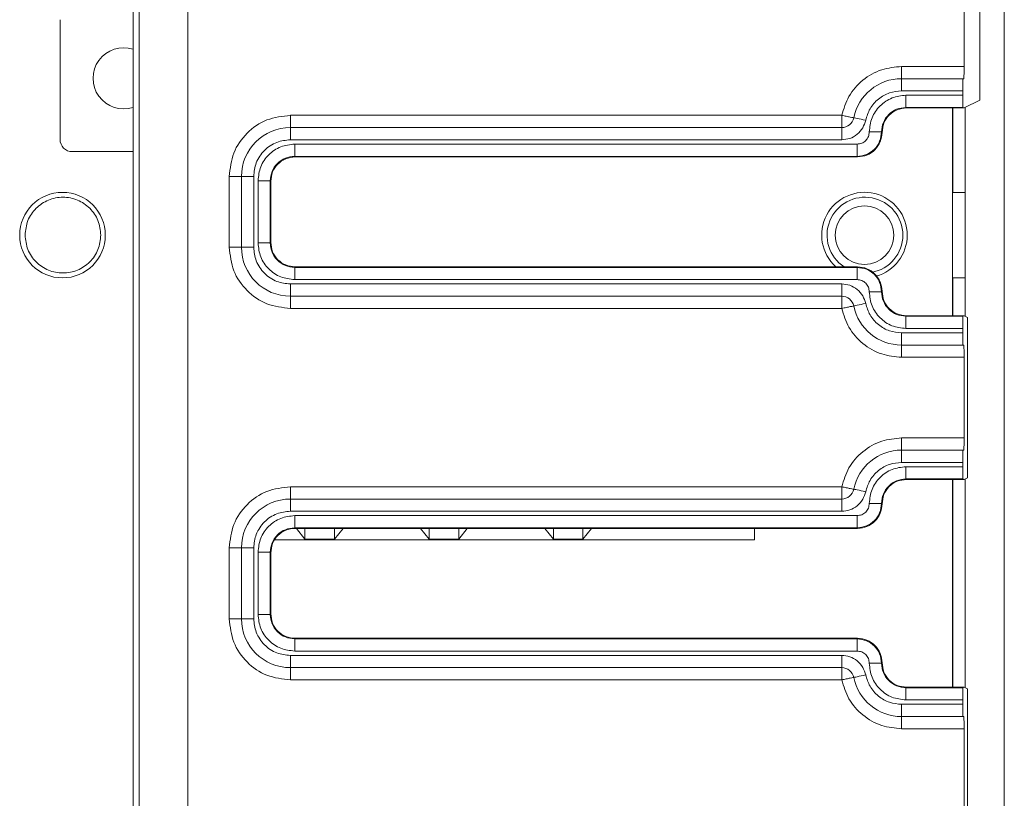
# Paper-space layout 'Blatt2' of a CAD drawing. Header units: millimetres. Extents: x 257 to 862, y 404 to 535.
# Tile 32 of 36: x 822 to 862, y 441 to 473. Entities that reach past the tile are written whole.
import ezdxf

# ---------------------------------------------------------------- set-up
doc = ezdxf.new("R2010")
doc.units = ezdxf.units.MM

psp = doc.layouts.new('Blatt2')

# ---------------------------------------------------------------- linework, layer by layer
at = {"color": 7, "linetype": 'Continuous', "lineweight": 15}
for p, q in [((862.252, 515.74), (862.252, 412.74)), ((826.863, 425.853), (826.863, 502.63)), ((828.863, 501.63), (828.863, 426.852)), ((861.252, 469.764), (861.252, 492.918)), ((860.606, 471.141), (860.606, 491.541)), ((826.618, 476.02), (826.618, 425.997)), ((823.633, 473.055), (823.633, 468.155)), ((858.052, 470.641), (858.052, 471.141)), ((858.052, 471.141), (860.606, 471.141)), ((858.052, 470.641), (860.562, 470.641)), ((858.052, 470.641), (858.052, 470.141)), ((860.562, 470.641), (860.597, 470.641)), ((858.052, 470.141), (860.554, 470.141)), ((858.23, 469.963), (858.23, 469.463)), ((858.23, 469.963), (860.554, 469.963)), ((860.554, 469.963), (860.554, 470.141)), ((860.606, 469.441), (861.252, 469.764)), ((833.052, 468.641), (833.052, 469.141)), ((833.052, 469.141), (855.602, 469.141)), ((858.23, 469.463), (860.562, 469.463)), ((858.252, 469.441), (858.23, 469.463)), ((858.252, 469.441), (860.606, 469.441)), ((860.133, 460.941), (860.133, 469.441)), ((860.606, 469.441), (860.562, 469.463)), ((860.652, 460.918), (860.652, 469.464)), ((855.602, 468.641), (833.052, 468.641)), ((833.052, 468.141), (833.052, 468.641)), ((855.602, 468.141), (855.602, 468.641)), ((857.252, 468.441), (857.23, 468.463)), ((855.602, 468.141), (833.052, 468.141)), ((833.23, 467.963), (833.23, 467.463)), ((833.23, 467.963), (856.23, 467.963)), ((856.23, 467.963), (856.23, 467.463)), ((826.618, 467.655), (824.133, 467.655)), ((833.23, 467.463), (856.23, 467.463)), ((833.23, 467.463), (833.252, 467.441)), ((833.252, 467.441), (856.252, 467.441)), ((856.23, 467.463), (856.252, 467.441)), ((830.552, 463.741), (830.552, 466.641)), ((831.052, 466.641), (830.552, 466.641)), ((831.052, 466.641), (831.052, 463.741)), ((831.552, 466.641), (831.052, 466.641)), ((831.552, 466.641), (831.552, 463.741)), ((831.73, 463.919), (831.73, 466.463)), ((832.23, 463.919), (832.23, 466.463)), ((832.23, 466.463), (832.252, 466.441)), ((832.252, 463.941), (832.252, 466.441)), ((860.652, 465.983), (860.152, 465.983)), ((831.73, 463.919), (832.23, 463.919)), ((832.23, 463.919), (832.252, 463.941)), ((831.052, 463.741), (830.552, 463.741)), ((831.552, 463.741), (831.052, 463.741)), ((833.23, 462.919), (833.252, 462.941)), ((833.23, 462.419), (833.23, 462.919)), ((856.23, 462.919), (833.23, 462.919)), ((856.252, 462.941), (833.252, 462.941)), ((856.252, 462.941), (856.23, 462.919)), ((856.23, 462.419), (856.23, 462.919)), ((856.23, 462.419), (833.23, 462.419)), ((860.152, 462.496), (860.652, 462.496)), ((833.052, 462.241), (855.602, 462.241)), ((833.052, 462.241), (833.052, 461.741)), ((855.602, 462.241), (855.602, 461.741)), ((857.23, 461.919), (857.252, 461.941)), ((833.052, 461.741), (855.602, 461.741)), ((833.052, 461.741), (833.052, 461.241)), ((855.602, 461.241), (833.052, 461.241)), ((858.23, 460.919), (858.252, 460.941)), ((858.23, 460.919), (858.23, 460.419)), ((860.562, 460.919), (858.23, 460.919)), ((860.606, 460.941), (858.252, 460.941)), ((860.562, 460.919), (860.606, 460.941)), ((860.606, 460.941), (860.746, 460.871)), ((860.746, 460.871), (860.746, 454.311)), ((860.554, 460.419), (858.23, 460.419)), ((860.554, 460.241), (860.554, 460.419)), ((858.052, 460.241), (860.554, 460.241)), ((858.052, 460.241), (858.052, 459.741)), ((858.052, 459.741), (860.562, 459.741)), ((858.052, 459.741), (858.052, 459.241)), ((860.597, 459.741), (860.562, 459.741)), ((860.606, 459.241), (858.052, 459.241)), ((860.606, 455.941), (860.606, 459.241)), ((858.052, 455.441), (858.052, 455.941)), ((858.052, 455.941), (860.606, 455.941)), ((858.052, 455.441), (860.562, 455.441)), ((858.052, 455.441), (858.052, 454.941)), ((860.562, 455.441), (860.597, 455.441)), ((860.554, 454.941), (858.052, 454.941)), ((858.23, 454.763), (858.23, 454.263)), ((858.23, 454.763), (860.554, 454.763)), ((860.554, 454.763), (860.554, 454.941)), ((858.23, 454.263), (860.562, 454.263)), ((858.23, 454.263), (858.252, 454.241)), ((858.252, 454.241), (860.606, 454.241)), ((860.133, 445.741), (860.133, 454.241)), ((860.606, 454.241), (860.562, 454.263)), ((860.606, 454.241), (860.746, 454.311)), ((860.652, 445.718), (860.652, 454.264)), ((833.052, 453.441), (833.052, 453.941)), ((833.052, 453.941), (855.602, 453.941)), ((833.052, 453.441), (855.602, 453.441)), ((833.052, 452.941), (833.052, 453.441)), ((855.602, 452.941), (855.602, 453.441)), ((857.252, 453.241), (857.23, 453.263)), ((855.602, 452.941), (833.052, 452.941)), ((833.23, 452.763), (833.23, 452.263)), ((833.23, 452.763), (856.23, 452.763)), ((856.23, 452.763), (856.23, 452.263)), ((833.23, 452.263), (856.23, 452.263)), ((833.23, 452.263), (833.252, 452.241)), ((833.252, 452.241), (856.252, 452.241)), ((833.648, 451.796), (833.3, 452.241)), ((833.648, 452.241), (833.648, 451.796)), ((835.206, 452.241), (834.858, 451.796)), ((834.858, 452.241), (834.858, 451.796)), ((838.728, 451.796), (838.38, 452.241)), ((838.728, 452.241), (838.728, 451.796)), ((840.286, 452.241), (839.938, 451.796)), ((839.938, 452.241), (839.938, 451.796)), ((843.808, 451.796), (843.46, 452.241)), ((843.808, 452.241), (843.808, 451.796)), ((845.366, 452.241), (845.018, 451.796)), ((845.018, 451.796), (845.018, 452.241)), ((852.033, 452.241), (852.033, 451.77)), ((856.23, 452.263), (856.252, 452.241)), ((830.552, 448.541), (830.552, 451.441)), ((831.052, 451.441), (830.552, 451.441)), ((831.052, 448.541), (831.052, 451.441)), ((831.552, 451.441), (831.052, 451.441)), ((831.552, 451.441), (831.552, 448.541)), ((852.033, 451.77), (832.425, 451.77)), ((834.858, 451.796), (833.648, 451.796)), ((839.938, 451.796), (838.728, 451.796)), ((845.018, 451.796), (843.808, 451.796)), ((831.73, 448.719), (831.73, 451.263)), ((832.23, 448.719), (832.23, 451.263)), ((832.23, 451.263), (832.252, 451.241)), ((832.252, 448.741), (832.252, 451.241)), ((831.73, 448.719), (832.23, 448.719)), ((832.23, 448.719), (832.252, 448.741)), ((831.052, 448.541), (830.552, 448.541)), ((831.552, 448.541), (831.052, 448.541)), ((833.23, 447.719), (833.252, 447.741)), ((833.23, 447.219), (833.23, 447.719)), ((856.23, 447.719), (833.23, 447.719)), ((856.252, 447.741), (833.252, 447.741)), ((856.252, 447.741), (856.23, 447.719)), ((856.23, 447.219), (856.23, 447.719)), ((833.052, 447.041), (855.602, 447.041)), ((833.052, 447.041), (833.052, 446.541)), ((856.23, 447.219), (833.23, 447.219)), ((855.602, 447.041), (855.602, 446.541)), ((857.23, 446.719), (857.252, 446.741)), ((855.602, 446.541), (833.052, 446.541)), ((833.052, 446.541), (833.052, 446.041)), ((855.602, 446.041), (833.052, 446.041)), ((858.23, 445.719), (858.252, 445.741)), ((858.23, 445.719), (858.23, 445.219)), ((860.562, 445.719), (858.23, 445.719)), ((860.606, 445.741), (858.252, 445.741)), ((860.562, 445.719), (860.606, 445.741)), ((860.606, 445.741), (860.746, 445.671)), ((860.746, 445.671), (860.746, 438.911)), ((860.554, 445.041), (858.052, 445.041)), ((858.052, 445.041), (858.052, 444.541)), ((858.23, 445.219), (860.554, 445.219)), ((860.554, 445.041), (860.554, 445.219)), ((858.052, 444.541), (860.562, 444.541)), ((858.052, 444.541), (858.052, 444.041)), ((860.597, 444.541), (860.562, 444.541)), ((860.606, 444.041), (858.052, 444.041)), ((860.606, 440.541), (860.606, 444.041))]:
    psp.add_line(p, q, dxfattribs=at)
at = {"color": 8, "linetype": 'Continuous', "lineweight": 15}
for p, q in [((860.152, 469.441), (860.152, 465.983)), ((860.152, 462.496), (860.152, 460.941)), ((860.152, 454.241), (860.152, 445.741))]:
    psp.add_line(p, q, dxfattribs=at)
at = {"color": 7, "linetype": 'Continuous', "lineweight": 15, "flags": 128}
for points in [[(856.092, 469.041), (856.102, 469.039), (856.129, 469.034), (856.175, 469.024), (856.236, 469.012), (856.31, 468.997), (856.395, 468.979), (856.486, 468.961), (856.582, 468.941)], [(856.582, 461.441), (856.486, 461.422), (856.395, 461.403), (856.31, 461.386), (856.236, 461.37), (856.175, 461.358), (856.129, 461.349), (856.102, 461.343), (856.092, 461.341)], [(856.582, 453.741), (856.486, 453.761), (856.395, 453.779), (856.31, 453.797), (856.236, 453.812), (856.175, 453.824), (856.129, 453.834), (856.102, 453.839), (856.092, 453.841)], [(856.582, 446.241), (856.486, 446.222), (856.395, 446.203), (856.31, 446.186), (856.236, 446.17), (856.175, 446.158), (856.129, 446.149), (856.102, 446.143), (856.092, 446.141)]]:
    psp.add_lwpolyline(points, dxfattribs=at)
at = {"color": 7, "linetype": 'Continuous', "lineweight": 15}
for centre, radius in [((823.733, 464.24), 1.75), ((856.533, 464.24), 1.2)]:
    psp.add_circle(centre, radius, dxfattribs=at)
for centre, radius, start, end in [((826.233, 470.655), 1.25, 72.0417, 287.9583), ((858.052, 468.641), 2, 90, 168.463), ((855.602, 469.141), 0.5, 270, 348.463), ((833.052, 466.641), 2, 90, 180), ((824.133, 468.155), 0.5, 180, 270), ((856.533, 464.24), 1.75, 0, 227.8981), ((856.552, 464.24), 1.55, 0, 236.897), ((856.552, 464.24), 1.55, 280.0127, 0), ((856.533, 464.24), 1.75, 285.801, 0), ((833.052, 463.741), 2, 180, 270), ((855.602, 461.241), 0.5, 11.537, 90), ((858.052, 461.741), 2, 191.537, 270), ((858.052, 453.441), 2, 90, 168.463), ((855.602, 453.941), 0.5, 270, 348.463), ((833.052, 451.441), 2, 90, 180), ((833.052, 448.541), 2, 180, 270), ((855.602, 446.041), 0.5, 11.537, 90), ((858.052, 446.541), 2, 191.537, 270)]:
    psp.add_arc(centre, radius, start, end, dxfattribs=at)
for points, knots in [([(855.602, 469.141), (855.684, 469.407), (855.852, 469.955), (856.441, 470.614), (857.204, 471.059), (857.775, 471.114), (858.052, 471.141)], [0, 0, 0, 0, 0.242528, 0.49999, 0.757469, 1, 1, 1, 1]), ([(860.597, 470.641), (860.598, 470.644), (860.599, 470.65), (860.601, 470.692), (860.602, 470.751), (860.604, 470.844), (860.605, 470.976), (860.606, 471.089), (860.606, 471.141)], [0, 0, 0, 0, 0.15502, 0.301537, 0.439531, 0.569011, 0.801395, 1, 1, 1, 1]), ([(860.554, 470.141), (860.554, 470.193), (860.554, 470.306), (860.555, 470.438), (860.557, 470.531), (860.558, 470.591), (860.56, 470.633), (860.562, 470.638), (860.562, 470.641)], [0, 0, 0, 0, 0.198605, 0.430988, 0.560461, 0.698464, 0.84498, 1, 1, 1, 1]), ([(858.052, 470.141), (857.886, 470.125), (857.543, 470.092), (857.085, 469.825), (856.732, 469.43), (856.631, 469.101), (856.582, 468.941)], [0, 0, 0, 0, 0.242525, 0.500013, 0.757466, 1, 1, 1, 1]), ([(856.73, 468.463), (856.752, 468.659), (856.797, 469.052), (857.145, 469.549), (857.642, 469.896), (858.035, 469.941), (858.23, 469.963)], [0, 0, 0, 0, 0.2490317, 0.5004534, 0.7517438, 1, 1, 1, 1]), ([(860.562, 469.463), (860.561, 469.466), (860.56, 469.472), (860.558, 469.515), (860.557, 469.574), (860.555, 469.667), (860.554, 469.799), (860.554, 469.911), (860.554, 469.963)], [0, 0, 0, 0, 0.154594, 0.300793, 0.438603, 0.568014, 0.800652, 1, 1, 1, 1]), ([(830.552, 466.641), (830.589, 466.969), (830.664, 467.624), (831.243, 468.45), (832.069, 469.028), (832.724, 469.104), (833.052, 469.141)], [0, 0, 0, 0, 0.250001, 0.500001, 0.749998, 1, 1, 1, 1]), ([(856.092, 469.041), (856.085, 469.043), (856.07, 469.046), (855.957, 469.069), (855.795, 469.102), (855.666, 469.128), (855.602, 469.141)], [0, 0, 0, 0, 0.250005, 0.499984, 0.750018, 1, 1, 1, 1]), ([(855.602, 469.141), (855.602, 469.076), (855.602, 468.945), (855.602, 468.779), (855.602, 468.664), (855.602, 468.649), (855.602, 468.641)], [0, 0, 0, 0, 0.25, 0.5, 0.750004, 1, 1, 1, 1]), ([(857.23, 468.463), (857.245, 468.594), (857.275, 468.856), (857.506, 469.187), (857.837, 469.418), (858.099, 469.448), (858.23, 469.463)], [0, 0, 0, 0, 0.249988, 0.499969, 0.749976, 1, 1, 1, 1]), ([(857.252, 468.441), (857.267, 468.572), (857.297, 468.834), (857.528, 469.165), (857.859, 469.396), (858.121, 469.426), (858.252, 469.441)], [0, 0, 0, 0, 0.250002, 0.500011, 0.749995, 1, 1, 1, 1]), ([(856.582, 468.941), (856.549, 468.835), (856.482, 468.615), (856.247, 468.352), (855.941, 468.174), (855.713, 468.152), (855.602, 468.141)], [0, 0, 0, 0, 0.242519, 0.499994, 0.757459, 1, 1, 1, 1]), ([(856.23, 467.963), (856.295, 467.97), (856.425, 467.985), (856.591, 468.1), (856.707, 468.266), (856.722, 468.398), (856.73, 468.463)], [0, 0, 0, 0, 0.247399, 0.4987, 0.750446, 1, 1, 1, 1]), ([(857.23, 468.463), (857.215, 468.332), (857.185, 468.07), (856.954, 467.74), (856.623, 467.508), (856.361, 467.478), (856.23, 467.463)], [0, 0, 0, 0, 0.249905, 0.499872, 0.749918, 1, 1, 1, 1]), ([(857.252, 468.441), (857.237, 468.31), (857.207, 468.048), (856.975, 467.718), (856.645, 467.486), (856.383, 467.456), (856.252, 467.441)], [0, 0, 0, 0, 0.249995, 0.499996, 0.750003, 1, 1, 1, 1]), ([(856.73, 468.463), (856.792, 468.463), (856.889, 468.463), (857.005, 468.463), (857.084, 468.463), (857.149, 468.463), (857.212, 468.463), (857.223, 468.463), (857.23, 468.463)], [0, 0, 0, 0, 0.23959, 0.368408, 0.500017, 0.631555, 0.760412, 1, 1, 1, 1]), ([(833.052, 468.141), (832.863, 468.121), (832.572, 468.09), (832.222, 467.903), (831.984, 467.709), (831.79, 467.471), (831.603, 467.121), (831.572, 466.83), (831.552, 466.641)], [0, 0, 0, 0, 0.239433, 0.369595, 0.499999, 0.63016, 0.760556, 1, 1, 1, 1]), ([(831.73, 466.463), (831.752, 466.659), (831.797, 467.052), (832.145, 467.55), (832.642, 467.896), (833.035, 467.941), (833.23, 467.963)], [0, 0, 0, 0, 0.249039, 0.500464, 0.75176, 1, 1, 1, 1]), ([(832.23, 466.463), (832.245, 466.594), (832.275, 466.856), (832.506, 467.187), (832.837, 467.418), (833.099, 467.448), (833.23, 467.463)], [0, 0, 0, 0, 0.24998, 0.499986, 0.749967, 1, 1, 1, 1]), ([(832.252, 466.441), (832.267, 466.572), (832.297, 466.834), (832.528, 467.165), (832.859, 467.396), (833.121, 467.426), (833.252, 467.441)], [0, 0, 0, 0, 0.250006, 0.500011, 0.749993, 1, 1, 1, 1]), ([(831.73, 466.463), (831.795, 466.463), (831.925, 466.463), (832.09, 466.463), (832.206, 466.463), (832.222, 466.463), (832.23, 466.463)], [0, 0, 0, 0, 0.250048, 0.500008, 0.75, 1, 1, 1, 1]), ([(822.202, 464.24), (822.225, 464.442), (822.272, 464.848), (822.63, 465.364), (823.142, 465.709), (823.752, 465.83), (824.361, 465.709), (824.873, 465.364), (825.232, 464.848), (825.278, 464.442), (825.302, 464.24)], [0, 0, 0, 0, 0.1250013, 0.2500007, 0.3750058, 0.4999991, 0.6250044, 0.7499993, 0.8749987, 1, 1, 1, 1]), ([(825.302, 464.24), (825.278, 464.037), (825.232, 463.631), (824.873, 463.115), (824.361, 462.77), (823.752, 462.649), (823.142, 462.77), (822.63, 463.115), (822.272, 463.631), (822.225, 464.037), (822.202, 464.24)], [0, 0, 0, 0, 0.125001, 0.250001, 0.374995, 0.500001, 0.624994, 0.749999, 0.874999, 1, 1, 1, 1]), ([(833.23, 462.419), (833.034, 462.442), (832.641, 462.487), (832.143, 462.834), (831.797, 463.331), (831.752, 463.724), (831.73, 463.919)], [0, 0, 0, 0, 0.249024, 0.500451, 0.751753, 1, 1, 1, 1]), ([(833.23, 462.919), (833.099, 462.934), (832.837, 462.964), (832.506, 463.196), (832.275, 463.526), (832.245, 463.788), (832.23, 463.919)], [0, 0, 0, 0, 0.249957, 0.499958, 0.749967, 1, 1, 1, 1]), ([(833.252, 462.941), (833.121, 462.956), (832.859, 462.986), (832.528, 463.218), (832.297, 463.548), (832.267, 463.81), (832.252, 463.941)], [0, 0, 0, 0, 0.250007, 0.49999, 0.749995, 1, 1, 1, 1]), ([(833.052, 461.241), (832.724, 461.279), (832.069, 461.354), (831.243, 461.932), (830.664, 462.758), (830.589, 463.414), (830.552, 463.741)], [0, 0, 0, 0, 0.250002, 0.499999, 0.749999, 1, 1, 1, 1]), ([(831.552, 463.741), (831.572, 463.553), (831.603, 463.261), (831.79, 462.912), (831.983, 462.673), (832.222, 462.479), (832.572, 462.292), (832.863, 462.261), (833.052, 462.241)], [0, 0, 0, 0, 0.2394429, 0.3696098, 0.4999995, 0.6301676, 0.7605671, 1, 1, 1, 1]), ([(856.23, 462.919), (856.361, 462.904), (856.623, 462.874), (856.953, 462.643), (857.185, 462.313), (857.215, 462.05), (857.23, 461.919)], [0, 0, 0, 0, 0.249879, 0.499859, 0.749893, 1, 1, 1, 1]), ([(856.252, 462.941), (856.383, 462.926), (856.645, 462.896), (856.975, 462.665), (857.207, 462.334), (857.237, 462.072), (857.252, 461.941)], [0, 0, 0, 0, 0.249997, 0.500005, 0.750006, 1, 1, 1, 1]), ([(856.73, 461.919), (856.723, 461.984), (856.708, 462.115), (856.592, 462.281), (856.427, 462.397), (856.295, 462.412), (856.23, 462.419)], [0, 0, 0, 0, 0.247398, 0.498748, 0.750488, 1, 1, 1, 1]), ([(855.602, 462.241), (855.713, 462.23), (855.941, 462.208), (856.247, 462.03), (856.482, 461.767), (856.549, 461.548), (856.582, 461.441)], [0, 0, 0, 0, 0.2425409, 0.5000062, 0.7574803, 1, 1, 1, 1]), ([(858.23, 460.419), (858.034, 460.442), (857.641, 460.487), (857.143, 460.834), (856.797, 461.331), (856.752, 461.724), (856.73, 461.919)], [0, 0, 0, 0, 0.24904, 0.500461, 0.751761, 1, 1, 1, 1]), ([(856.73, 461.919), (856.792, 461.919), (856.889, 461.919), (857.005, 461.919), (857.084, 461.919), (857.149, 461.919), (857.212, 461.919), (857.223, 461.919), (857.23, 461.919)], [0, 0, 0, 0, 0.23959, 0.368408, 0.500017, 0.631555, 0.760412, 1, 1, 1, 1]), ([(858.23, 460.919), (858.099, 460.934), (857.837, 460.964), (857.506, 461.196), (857.275, 461.526), (857.245, 461.788), (857.23, 461.919)], [0, 0, 0, 0, 0.249981, 0.499971, 0.749973, 1, 1, 1, 1]), ([(858.252, 460.941), (858.121, 460.956), (857.859, 460.986), (857.528, 461.218), (857.297, 461.548), (857.267, 461.81), (857.252, 461.941)], [0, 0, 0, 0, 0.250005, 0.499989, 0.749997, 1, 1, 1, 1]), ([(855.602, 461.741), (855.602, 461.734), (855.602, 461.719), (855.602, 461.603), (855.602, 461.438), (855.602, 461.307), (855.602, 461.241)], [0, 0, 0, 0, 0.249996, 0.5, 0.749998, 1, 1, 1, 1]), ([(855.602, 461.241), (855.666, 461.254), (855.795, 461.28), (855.957, 461.314), (856.07, 461.337), (856.085, 461.34), (856.092, 461.341)], [0, 0, 0, 0, 0.249982, 0.500016, 0.749995, 1, 1, 1, 1]), ([(858.052, 459.241), (857.775, 459.268), (857.204, 459.323), (856.441, 459.768), (855.852, 460.427), (855.684, 460.975), (855.602, 461.241)], [0, 0, 0, 0, 0.242531, 0.50001, 0.757472, 1, 1, 1, 1]), ([(856.582, 461.441), (856.631, 461.282), (856.732, 460.953), (857.085, 460.557), (857.543, 460.29), (857.886, 460.257), (858.052, 460.241)], [0, 0, 0, 0, 0.242534, 0.499987, 0.757475, 1, 1, 1, 1]), ([(860.554, 460.419), (860.554, 460.471), (860.554, 460.584), (860.555, 460.715), (860.557, 460.808), (860.558, 460.868), (860.56, 460.91), (860.561, 460.916), (860.562, 460.919)], [0, 0, 0, 0, 0.199351, 0.431987, 0.561398, 0.699207, 0.845406, 1, 1, 1, 1]), ([(860.562, 459.741), (860.562, 459.744), (860.56, 459.75), (860.558, 459.792), (860.557, 459.851), (860.555, 459.944), (860.554, 460.076), (860.554, 460.189), (860.554, 460.241)], [0, 0, 0, 0, 0.15502, 0.301536, 0.439539, 0.569012, 0.801395, 1, 1, 1, 1]), ([(860.606, 459.241), (860.606, 459.293), (860.605, 459.406), (860.604, 459.538), (860.602, 459.631), (860.601, 459.691), (860.599, 459.733), (860.598, 459.738), (860.597, 459.741)], [0, 0, 0, 0, 0.198604, 0.430988, 0.560468, 0.698463, 0.844979, 1, 1, 1, 1]), ([(855.602, 453.941), (855.684, 454.207), (855.852, 454.755), (856.441, 455.414), (857.204, 455.859), (857.775, 455.914), (858.052, 455.941)], [0, 0, 0, 0, 0.242528, 0.49999, 0.757469, 1, 1, 1, 1]), ([(860.597, 455.441), (860.598, 455.444), (860.599, 455.45), (860.601, 455.492), (860.602, 455.551), (860.604, 455.644), (860.605, 455.776), (860.606, 455.889), (860.606, 455.941)], [0, 0, 0, 0, 0.155021, 0.301537, 0.439532, 0.569011, 0.801395, 1, 1, 1, 1]), ([(860.554, 454.941), (860.554, 454.993), (860.554, 455.106), (860.555, 455.238), (860.557, 455.331), (860.558, 455.391), (860.56, 455.433), (860.562, 455.438), (860.562, 455.441)], [0, 0, 0, 0, 0.1986041, 0.4309879, 0.5604606, 0.6984633, 0.8449796, 1, 1, 1, 1]), ([(858.052, 454.941), (857.886, 454.925), (857.543, 454.892), (857.085, 454.625), (856.732, 454.23), (856.631, 453.901), (856.582, 453.741)], [0, 0, 0, 0, 0.242525, 0.500013, 0.757467, 1, 1, 1, 1]), ([(856.73, 453.263), (856.752, 453.459), (856.797, 453.852), (857.145, 454.349), (857.642, 454.696), (858.035, 454.741), (858.23, 454.763)], [0, 0, 0, 0, 0.249032, 0.500454, 0.751744, 1, 1, 1, 1]), ([(860.562, 454.263), (860.561, 454.266), (860.56, 454.272), (860.558, 454.315), (860.557, 454.374), (860.555, 454.467), (860.554, 454.599), (860.554, 454.711), (860.554, 454.763)], [0, 0, 0, 0, 0.1545941, 0.3007928, 0.4386024, 0.568013, 0.80065, 1, 1, 1, 1]), ([(857.23, 453.263), (857.245, 453.394), (857.275, 453.656), (857.506, 453.987), (857.837, 454.218), (858.099, 454.248), (858.23, 454.263)], [0, 0, 0, 0, 0.249987, 0.499969, 0.749976, 1, 1, 1, 1]), ([(857.252, 453.241), (857.267, 453.372), (857.297, 453.634), (857.528, 453.965), (857.859, 454.196), (858.121, 454.226), (858.252, 454.241)], [0, 0, 0, 0, 0.250002, 0.500011, 0.749995, 1, 1, 1, 1]), ([(830.552, 451.441), (830.589, 451.769), (830.664, 452.424), (831.243, 453.25), (832.069, 453.828), (832.724, 453.904), (833.052, 453.941)], [0, 0, 0, 0, 0.250001, 0.500001, 0.749998, 1, 1, 1, 1]), ([(856.092, 453.841), (856.085, 453.843), (856.07, 453.846), (855.957, 453.869), (855.795, 453.902), (855.666, 453.928), (855.602, 453.941)], [0, 0, 0, 0, 0.250005, 0.499983, 0.750018, 1, 1, 1, 1]), ([(855.602, 453.941), (855.602, 453.876), (855.602, 453.745), (855.602, 453.579), (855.602, 453.464), (855.602, 453.449), (855.602, 453.441)], [0, 0, 0, 0, 0.250002, 0.5, 0.750004, 1, 1, 1, 1]), ([(856.582, 453.741), (856.549, 453.635), (856.482, 453.415), (856.247, 453.152), (855.941, 452.974), (855.713, 452.952), (855.602, 452.941)], [0, 0, 0, 0, 0.24252, 0.499994, 0.757459, 1, 1, 1, 1]), ([(856.23, 452.763), (856.295, 452.77), (856.425, 452.785), (856.591, 452.9), (856.707, 453.066), (856.722, 453.198), (856.73, 453.263)], [0, 0, 0, 0, 0.247399, 0.498701, 0.750446, 1, 1, 1, 1]), ([(857.23, 453.263), (857.215, 453.132), (857.185, 452.87), (856.954, 452.54), (856.623, 452.308), (856.361, 452.278), (856.23, 452.263)], [0, 0, 0, 0, 0.2499045, 0.4998714, 0.7499176, 1, 1, 1, 1]), ([(857.252, 453.241), (857.237, 453.11), (857.207, 452.848), (856.975, 452.518), (856.645, 452.286), (856.383, 452.256), (856.252, 452.241)], [0, 0, 0, 0, 0.2499944, 0.4999956, 0.750003, 1, 1, 1, 1]), ([(856.73, 453.263), (856.792, 453.263), (856.889, 453.263), (857.005, 453.263), (857.084, 453.263), (857.149, 453.263), (857.212, 453.263), (857.223, 453.263), (857.23, 453.263)], [0, 0, 0, 0, 0.23959, 0.368408, 0.500017, 0.631555, 0.760412, 1, 1, 1, 1]), ([(833.052, 452.941), (832.863, 452.921), (832.572, 452.89), (832.222, 452.703), (831.984, 452.509), (831.79, 452.271), (831.603, 451.921), (831.572, 451.63), (831.552, 451.441)], [0, 0, 0, 0, 0.239433, 0.369595, 0.5, 0.63016, 0.760556, 1, 1, 1, 1]), ([(831.73, 451.263), (831.752, 451.459), (831.797, 451.852), (832.145, 452.35), (832.642, 452.696), (833.035, 452.741), (833.23, 452.763)], [0, 0, 0, 0, 0.249039, 0.500464, 0.75176, 1, 1, 1, 1]), ([(832.23, 451.263), (832.245, 451.394), (832.275, 451.656), (832.506, 451.987), (832.837, 452.218), (833.099, 452.248), (833.23, 452.263)], [0, 0, 0, 0, 0.249981, 0.499986, 0.749967, 1, 1, 1, 1]), ([(832.252, 451.241), (832.267, 451.372), (832.297, 451.634), (832.528, 451.965), (832.859, 452.196), (833.121, 452.226), (833.252, 452.241)], [0, 0, 0, 0, 0.250005, 0.5000099, 0.7499928, 1, 1, 1, 1]), ([(831.73, 451.263), (831.795, 451.263), (831.925, 451.263), (832.09, 451.263), (832.206, 451.263), (832.222, 451.263), (832.23, 451.263)], [0, 0, 0, 0, 0.250048, 0.500008, 0.75, 1, 1, 1, 1]), ([(833.23, 447.219), (833.034, 447.242), (832.641, 447.287), (832.143, 447.634), (831.797, 448.131), (831.752, 448.524), (831.73, 448.719)], [0, 0, 0, 0, 0.249024, 0.500451, 0.751753, 1, 1, 1, 1]), ([(833.23, 447.719), (833.099, 447.734), (832.837, 447.764), (832.506, 447.996), (832.275, 448.326), (832.245, 448.588), (832.23, 448.719)], [0, 0, 0, 0, 0.249957, 0.499958, 0.749967, 1, 1, 1, 1]), ([(833.252, 447.741), (833.121, 447.756), (832.859, 447.786), (832.528, 448.018), (832.297, 448.348), (832.267, 448.61), (832.252, 448.741)], [0, 0, 0, 0, 0.250007, 0.49999, 0.749995, 1, 1, 1, 1]), ([(833.052, 446.041), (832.724, 446.079), (832.069, 446.154), (831.243, 446.732), (830.664, 447.558), (830.589, 448.214), (830.552, 448.541)], [0, 0, 0, 0, 0.250002, 0.4999988, 0.7499985, 1, 1, 1, 1]), ([(831.552, 448.541), (831.572, 448.353), (831.603, 448.061), (831.79, 447.712), (831.983, 447.473), (832.222, 447.279), (832.572, 447.092), (832.863, 447.061), (833.052, 447.041)], [0, 0, 0, 0, 0.239443, 0.36961, 0.5, 0.630168, 0.760567, 1, 1, 1, 1]), ([(856.23, 447.719), (856.361, 447.704), (856.623, 447.674), (856.953, 447.443), (857.185, 447.113), (857.215, 446.85), (857.23, 446.719)], [0, 0, 0, 0, 0.249879, 0.499859, 0.749893, 1, 1, 1, 1]), ([(856.252, 447.741), (856.383, 447.726), (856.645, 447.696), (856.975, 447.465), (857.207, 447.134), (857.237, 446.872), (857.252, 446.741)], [0, 0, 0, 0, 0.249997, 0.500004, 0.750006, 1, 1, 1, 1]), ([(855.602, 447.041), (855.713, 447.03), (855.941, 447.008), (856.247, 446.83), (856.482, 446.567), (856.549, 446.348), (856.582, 446.241)], [0, 0, 0, 0, 0.242541, 0.500006, 0.75748, 1, 1, 1, 1]), ([(856.73, 446.719), (856.723, 446.784), (856.708, 446.915), (856.592, 447.081), (856.427, 447.197), (856.295, 447.212), (856.23, 447.219)], [0, 0, 0, 0, 0.247397, 0.498748, 0.750488, 1, 1, 1, 1]), ([(858.23, 445.219), (858.034, 445.242), (857.641, 445.287), (857.143, 445.634), (856.797, 446.131), (856.752, 446.524), (856.73, 446.719)], [0, 0, 0, 0, 0.24904, 0.500461, 0.751761, 1, 1, 1, 1]), ([(857.23, 446.719), (857.223, 446.719), (857.212, 446.719), (857.149, 446.719), (857.084, 446.719), (857.005, 446.719), (856.889, 446.719), (856.792, 446.719), (856.73, 446.719)], [0, 0, 0, 0, 0.239588, 0.368445, 0.499983, 0.631592, 0.76041, 1, 1, 1, 1]), ([(858.23, 445.719), (858.099, 445.734), (857.837, 445.764), (857.506, 445.996), (857.275, 446.326), (857.245, 446.588), (857.23, 446.719)], [0, 0, 0, 0, 0.249981, 0.499971, 0.749973, 1, 1, 1, 1]), ([(858.252, 445.741), (858.121, 445.756), (857.859, 445.786), (857.528, 446.018), (857.297, 446.348), (857.267, 446.61), (857.252, 446.741)], [0, 0, 0, 0, 0.250005, 0.499989, 0.749998, 1, 1, 1, 1]), ([(855.602, 446.541), (855.602, 446.534), (855.602, 446.519), (855.602, 446.403), (855.602, 446.238), (855.602, 446.107), (855.602, 446.041)], [0, 0, 0, 0, 0.249996, 0.5, 0.749998, 1, 1, 1, 1]), ([(856.582, 446.241), (856.631, 446.082), (856.732, 445.753), (857.085, 445.357), (857.543, 445.09), (857.886, 445.057), (858.052, 445.041)], [0, 0, 0, 0, 0.242533, 0.499987, 0.757475, 1, 1, 1, 1]), ([(855.602, 446.041), (855.666, 446.054), (855.795, 446.08), (855.957, 446.114), (856.07, 446.137), (856.085, 446.14), (856.092, 446.141)], [0, 0, 0, 0, 0.2499817, 0.5000165, 0.7499948, 1, 1, 1, 1]), ([(858.052, 444.041), (857.775, 444.068), (857.204, 444.123), (856.441, 444.568), (855.852, 445.227), (855.684, 445.775), (855.602, 446.041)], [0, 0, 0, 0, 0.242531, 0.50001, 0.757472, 1, 1, 1, 1]), ([(860.554, 445.219), (860.554, 445.271), (860.554, 445.384), (860.555, 445.515), (860.557, 445.608), (860.558, 445.668), (860.56, 445.71), (860.561, 445.716), (860.562, 445.719)], [0, 0, 0, 0, 0.19935, 0.431987, 0.5613976, 0.6992072, 0.8454059, 1, 1, 1, 1]), ([(860.562, 444.541), (860.562, 444.544), (860.56, 444.55), (860.558, 444.592), (860.557, 444.651), (860.555, 444.744), (860.554, 444.876), (860.554, 444.989), (860.554, 445.041)], [0, 0, 0, 0, 0.1550204, 0.3015365, 0.4395396, 0.5690119, 0.8013959, 1, 1, 1, 1]), ([(860.606, 444.041), (860.606, 444.093), (860.605, 444.206), (860.604, 444.338), (860.602, 444.431), (860.601, 444.491), (860.599, 444.533), (860.598, 444.538), (860.597, 444.541)], [0, 0, 0, 0, 0.198604, 0.430989, 0.560468, 0.698463, 0.844979, 1, 1, 1, 1])]:
    psp.add_open_spline(points, degree=3, knots=knots, dxfattribs=at)

doc.saveas('drawing.dxf')
